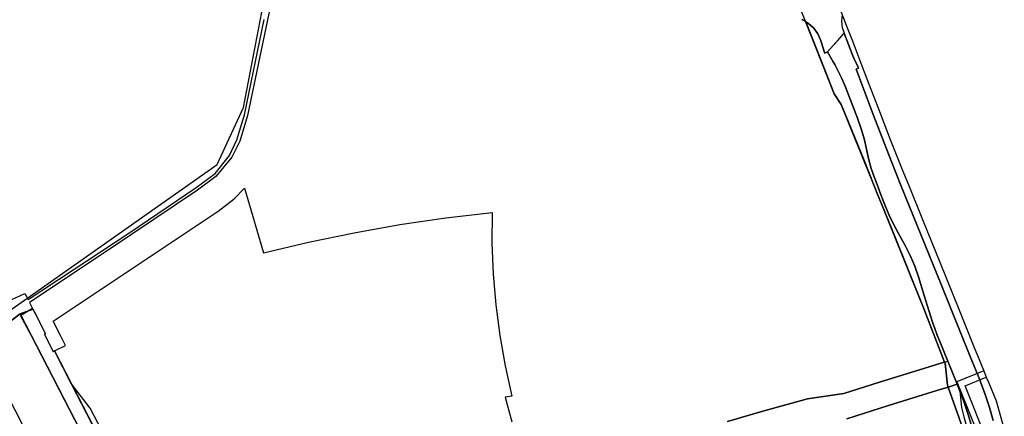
# Model space of a CAD drawing. Header units: metres. Extents: x 339653 to 341672, y 5744753 to 5747397.
# Tile 248 of 256: x 340632 to 341066, y 5746644 to 5746819. Entities that reach past the tile are written whole.
import ezdxf

# ---------------------------------------------------------------- set-up
doc = ezdxf.new("R2010")
doc.units = ezdxf.units.M
doc.header["$LTSCALE"] = 0.03
doc.layers.add('B-Flurstück', color=83, linetype='Continuous')
doc.layers.add('PF-Mischfläche', color=43, linetype='Continuous')
for name, color, linetype, lineweight in [('Flurstücke_Grenzpunkte', 7, 'Continuous', 25), ('Gewässer', 7, 'Continuous', 25), ('Historie', 7, 'Continuous', 25), ('Siedlung', 7, 'Continuous', 25), ('Vegetation', 7, 'Continuous', 25), ('Verkehr', 7, 'Continuous', 25)]:
    doc.layers.add(name, color=color, linetype=linetype, lineweight=lineweight)

msp = doc.modelspace()

# ---------------------------------------------------------------- linework, layer by layer
at = {"layer": 'B-Flurstück', "color": 83}
for points in [[(341037.406, 5746677.009, 0), (341036.264, 5746679.772, 0), (341035.195, 5746682.628, 0), (341034.279, 5746685.453, 0), (341030.613, 5746697.261, 0), (341028.058, 5746705.489, 0), (341026.377, 5746710.209, 0), (341024.444, 5746714.818, 0), (341022.182, 5746719.282, 0), (341019.181, 5746724.482, 0), (341016.831, 5746728.886, 0), (341014.948, 5746732.837, 0), (341013.197, 5746737.103, 0), (341011.353, 5746742.001, 0), (341009.812, 5746746.094, 0), (341008.558, 5746749.425, 0), (341007.241, 5746753.199, 0), (341006.115, 5746757.02, 0), (341005.266, 5746760.937, 0), (341004.277, 5746765.847, 0), (341002.877, 5746770.649, 0), (341001.216, 5746775.378, 0), (340995.796, 5746789.374, 0), (340994.205, 5746793.049, 0), (340992.414, 5746796.628, 0), (340991.143, 5746798.94, 0), (340990.48, 5746800.147, 0), (340987.975, 5746804.483, 0), (340986.87, 5746803.882, 0), (340986.549, 5746804.588, 0), (340986.296, 5746805.264, 0), (340984.858, 5746809.877, 0), (340983.775, 5746812.501, 0), (340981.975, 5746814.969, 0), (340979.675, 5746816.965, 0), (340978.417, 5746817.701, 0), (340985.035, 5746801.037, 0), (340990.973, 5746786.082, 0), (340994.013, 5746781.375, 0), (340997.195, 5746773.532, 0), (341003.763, 5746757.345, 0), (341008.545, 5746745.559, 0), (341010.209, 5746741.457, 0), (341011.749, 5746737.663, 0), (341017.586, 5746723.173, 0), (341030.549, 5746690.996, 0), (341039.513, 5746667.873, 0), (341039.726, 5746667.338, 0), (341040.768, 5746657.763, 0), (341041.086, 5746656.864, 0), (341047.503, 5746638.722, 0)], [(341037.993, 5746702.038, 0), (341020.473, 5746745.425, 0), (341015.975, 5746756.569, 0), (341008.127, 5746776.974, 0), (341000.534, 5746796.906, 0), (341001.671, 5746797.397, 0), (341001.039, 5746798.783, 0), (341000.35, 5746800.109, 0), (340999.659, 5746801.432, 0), (340999.064, 5746802.822, 0), (340995.292, 5746812.68, 0), (340987.975, 5746804.483, 0), (340990.48, 5746800.147, 0), (340991.143, 5746798.94, 0), (340992.414, 5746796.628, 0), (340994.205, 5746793.049, 0), (340995.796, 5746789.374, 0), (341001.216, 5746775.378, 0), (341002.877, 5746770.649, 0), (341004.277, 5746765.847, 0), (341005.266, 5746760.937, 0), (341006.115, 5746757.02, 0), (341007.241, 5746753.199, 0), (341008.558, 5746749.425, 0), (341009.812, 5746746.094, 0), (341011.353, 5746742.001, 0), (341013.197, 5746737.103, 0), (341014.948, 5746732.837, 0), (341016.831, 5746728.886, 0), (341019.181, 5746724.482, 0), (341022.182, 5746719.282, 0), (341024.444, 5746714.818, 0), (341026.377, 5746710.209, 0), (341028.058, 5746705.489, 0), (341030.613, 5746697.261, 0), (341034.279, 5746685.453, 0), (341035.195, 5746682.628, 0), (341036.264, 5746679.772, 0), (341037.406, 5746677.009, 0), (341040.944, 5746668.285, 0), (341045.05, 5746658.162, 0), (341045.508, 5746657.032, 0), (341046.214, 5746655.17, 0), (341047.815, 5746650.951, 0), (341049.795, 5746645.287, 0), (341051.239, 5746640.497, 0)], [(341060.857, 5746642.134, 0), (341059.244, 5746647.917, 0), (341057.447, 5746653.651, 0), (341055.377, 5746659.23, 0), (341055.007, 5746660.141, 0), (341050.829, 5746670.43, 0), (341037.993, 5746702.038, 0)], [(340682.707, 5746604.762, 0), (340655.066, 5746658.443, 0), (340647.664, 5746672.818, 0), (340647.089, 5746672.535, 0), (340644.881, 5746677.02, 0), (340643.443, 5746679.941, 0), (340643.634, 5746680.647, 0), (340640.778, 5746686.199, 0), (340639.273, 5746689.126, 0), (340638, 5746691.544, 0), (340632.759, 5746688.288, 0)], [(340632.759, 5746688.288, 0), (340638.104, 5746678.287, 0), (340649.734, 5746655.703, 0), (340658.661, 5746638.368, 0)], [(341051.239, 5746640.497, 0), (341049.795, 5746645.287, 0), (341047.815, 5746650.951, 0), (341046.214, 5746655.17, 0), (341045.508, 5746657.032, 0), (341045.05, 5746658.162, 0), (341040.944, 5746668.285, 0), (341037.406, 5746677.009, 0)], [(340996.497, 5746642.866, 0), (341014.782, 5746648.752, 0), (341036.172, 5746655.382, 0), (341038.634, 5746656.125, 0), (341041.086, 5746656.864, 0), (341040.768, 5746657.763, 0), (341039.726, 5746667.338, 0), (341039.513, 5746667.873, 0), (341037.812, 5746667.361, 0), (341035.491, 5746666.662, 0), (341032.705, 5746665.824, 0), (341010.879, 5746659.064, 0), (340995.163, 5746654.011, 0), (340979.17, 5746651.666, 0), (340959.548, 5746646.311, 0), (340944.008, 5746641.769, 0)], [(340683.409, 5746608.868, 0), (340673.429, 5746628.246, 0), (340663.447, 5746647.626, 0), (340655.066, 5746658.443, 0), (340682.707, 5746604.762, 0), (340684.673, 5746604.988, 0), (340707.944, 5746559.791, 0), (340708.094, 5746560.951, 0), (340699.89, 5746576.871, 0), (340690.735, 5746594.644, 0), (340692.893, 5746601.38, 0), (340690.152, 5746606.712, 0), (340683.409, 5746608.868, 0)]]:
    msp.add_polyline3d(points, dxfattribs=at)
at = {"layer": 'Flurstücke_Grenzpunkte', "color": 83}
for points in [[(340750.496, 5746861.011), (340741.509, 5746818.595), (340732.706, 5746776.471), (340729.327, 5746765.236), (340725.697, 5746758.162), (340718.707, 5746749.685), (340710.636, 5746743.676), (340681.525, 5746724.135), (340637.84, 5746694.887), (340636.7, 5746694.125), (340638.162, 5746691.283), (340632.52, 5746689.108), (340615.222, 5746676.033)], [(340628.958, 5746695.477), (340634.619, 5746698.166), (340636.037, 5746695.412), (340637.002, 5746696.053), (340680.858, 5746725), (340710.026, 5746744.725), (340718.388, 5746750.925), (340724.755, 5746758.843), (340727.981, 5746765.782), (340731.357, 5746776.725), (340740.043, 5746818.783)], [(341047.503, 5746638.722), (341041.086, 5746656.864), (341040.768, 5746657.763), (341039.726, 5746667.338), (341039.513, 5746667.873), (341030.549, 5746690.996), (341017.586, 5746723.173), (341011.749, 5746737.663), (341010.209, 5746741.457), (341008.545, 5746745.559), (341003.763, 5746757.345), (340997.195, 5746773.532), (340994.013, 5746781.375), (340990.973, 5746786.082), (340985.035, 5746801.037), (340978.417, 5746817.701), (340979.675, 5746816.965), (340981.975, 5746814.969), (340983.775, 5746812.501), (340984.858, 5746809.877), (340986.296, 5746805.264), (340986.549, 5746804.588), (340986.87, 5746803.882), (340987.975, 5746804.483), (340990.48, 5746800.147), (340991.143, 5746798.94), (340992.414, 5746796.628), (340994.205, 5746793.049), (340995.796, 5746789.374), (341001.216, 5746775.378), (341002.877, 5746770.649), (341004.277, 5746765.847), (341005.266, 5746760.937), (341006.115, 5746757.02), (341007.241, 5746753.199), (341008.558, 5746749.425), (341009.812, 5746746.094), (341011.353, 5746742.001), (341013.197, 5746737.103), (341014.948, 5746732.837), (341016.831, 5746728.886), (341019.181, 5746724.482), (341022.182, 5746719.282), (341024.444, 5746714.818), (341026.377, 5746710.209), (341028.058, 5746705.489), (341030.613, 5746697.261), (341034.279, 5746685.453), (341035.195, 5746682.628), (341036.264, 5746679.772), (341037.406, 5746677.009), (341040.944, 5746668.285), (341045.05, 5746658.162), (341045.508, 5746657.032), (341046.214, 5746655.17), (341047.815, 5746650.951), (341049.795, 5746645.287), (341051.239, 5746640.497)], [(341051.239, 5746640.497), (341049.795, 5746645.287), (341047.815, 5746650.951), (341046.214, 5746655.17), (341045.508, 5746657.032), (341045.05, 5746658.162), (341040.944, 5746668.285), (341037.406, 5746677.009), (341036.264, 5746679.772), (341035.195, 5746682.628), (341034.279, 5746685.453), (341030.613, 5746697.261), (341028.058, 5746705.489), (341026.377, 5746710.209), (341024.444, 5746714.818), (341022.182, 5746719.282), (341019.181, 5746724.482), (341016.831, 5746728.886), (341014.948, 5746732.837), (341013.197, 5746737.103), (341011.353, 5746742.001), (341009.812, 5746746.094), (341008.558, 5746749.425), (341007.241, 5746753.199), (341006.115, 5746757.02), (341005.266, 5746760.937), (341004.277, 5746765.847), (341002.877, 5746770.649), (341001.216, 5746775.378), (340995.796, 5746789.374), (340994.205, 5746793.049), (340992.414, 5746796.628), (340991.143, 5746798.94), (340990.48, 5746800.147), (340987.975, 5746804.483), (340990.765, 5746807.608), (340992.513, 5746809.567), (340995.292, 5746812.68), (340999.064, 5746802.822), (340999.659, 5746801.432), (341000.35, 5746800.109), (341001.039, 5746798.783), (341001.671, 5746797.397), (341000.534, 5746796.906), (341008.127, 5746776.974), (341015.975, 5746756.569), (341020.473, 5746745.425), (341037.993, 5746702.038), (341050.829, 5746670.43), (341055.007, 5746660.141), (341055.377, 5746659.23), (341057.447, 5746653.651), (341059.244, 5746647.917), (341060.857, 5746642.134)], [(340682.707, 5746604.762), (340647.664, 5746672.818), (340652.471, 5746675.185), (340650.263, 5746679.67), (340647.155, 5746685.982), (340719.79, 5746734.297), (340726.76, 5746739.753), (340731.36, 5746744.447), (340739.619, 5746715.966), (340759.525, 5746720.729), (340779.565, 5746724.899), (340799.719, 5746728.47), (340819.97, 5746731.441), (340840.301, 5746733.808), (340840.217, 5746720.208), (340840.75, 5746706.618), (340841.899, 5746693.065), (340843.664, 5746679.58), (340846.038, 5746666.187), (340849.018, 5746652.917), (340846.05, 5746652.421), (340848.948, 5746641.587)], [(340673.441, 5746609.678), (340632.52, 5746689.108), (340638.162, 5746691.283), (340639.273, 5746689.126), (340643.634, 5746680.647), (340643.443, 5746679.941), (340644.881, 5746677.02), (340647.089, 5746672.535), (340647.664, 5746672.818), (340682.707, 5746604.762)], [(340615.222, 5746676.033), (340632.52, 5746689.108), (340673.441, 5746609.678), (340696.413, 5746565.057), (340661.016, 5746546.895), (340669.364, 5746530.366), (340677.74, 5746513.782), (340667.523, 5746508.504), (340655.482, 5746502.297), (340648.471, 5746501.835), (340637.313, 5746517.818), (340625.908, 5746533.625)], [(340944.008, 5746641.769), (340959.548, 5746646.311), (340979.17, 5746651.666), (340995.163, 5746654.011), (341010.879, 5746659.064), (341032.705, 5746665.824), (341037.812, 5746667.361), (341039.513, 5746667.873), (341039.726, 5746667.338), (341040.768, 5746657.763), (341041.086, 5746656.864), (341036.172, 5746655.382), (341014.782, 5746648.752), (340996.497, 5746642.866)]]:
    msp.add_lwpolyline(points, dxfattribs=at)
at = {"layer": 'Gewässer', "color": 83}
for points in [[(340750.496, 5746861.011), (340741.509, 5746818.595), (340732.706, 5746776.471), (340729.327, 5746765.236), (340725.697, 5746758.162), (340718.707, 5746749.685), (340710.636, 5746743.676), (340681.525, 5746724.135), (340637.84, 5746694.887), (340636.7, 5746694.125), (340638.162, 5746691.283), (340632.52, 5746689.108), (340615.222, 5746676.033)], [(340628.958, 5746695.477), (340634.619, 5746698.166), (340636.037, 5746695.412), (340637.002, 5746696.053), (340680.858, 5746725), (340710.026, 5746744.725), (340718.388, 5746750.925), (340724.755, 5746758.843), (340727.981, 5746765.782), (340731.357, 5746776.725), (340740.043, 5746818.783)]]:
    msp.add_lwpolyline(points, dxfattribs=at)
at = {"layer": 'Historie', "color": 83}
for points in [[(340988.301, 5746837.016), (340995.781, 5746817.509), (340995.967, 5746817.023), (340999.081, 5746808.903), (340999.51, 5746807.783), (341002.194, 5746800.783), (341005.311, 5746792.654), (341011.114, 5746777.517), (341015.579, 5746765.87), (341021.513, 5746751.203), (341023.761, 5746745.649), (341030.119, 5746729.932), (341037.426, 5746711.869), (341043.287, 5746697.384), (341046.073, 5746690.497), (341052.886, 5746673.59), (341053.791, 5746671.487), (341056.786, 5746664.066), (341057.901, 5746661.279), (341058.832, 5746659.013), (341062.169, 5746650.8), (341063.213, 5746647.182), (341065.822, 5746638.201)], [(340988.301, 5746837.016), (340995.781, 5746817.509), (340995.967, 5746817.023), (340999.081, 5746808.903), (340999.51, 5746807.783), (341002.194, 5746800.783), (341005.311, 5746792.654), (341011.114, 5746777.517), (341015.579, 5746765.87), (341021.513, 5746751.203), (341023.761, 5746745.649), (341030.119, 5746729.932), (341037.426, 5746711.869), (341043.287, 5746697.384), (341046.073, 5746690.497), (341052.886, 5746673.59), (341053.791, 5746671.487), (341056.786, 5746664.066), (341044.937, 5746659.181), (341049.57, 5746647.684), (341054.825, 5746634.808)], [(341047.503, 5746638.722), (341041.086, 5746656.864), (341040.768, 5746657.763), (341039.726, 5746667.338), (341039.513, 5746667.873), (341030.549, 5746690.996), (341011.749, 5746737.663), (340994.013, 5746781.375), (340990.973, 5746786.082), (340974.152, 5746828.443)], [(341047.503, 5746638.722), (341041.086, 5746656.864), (341040.768, 5746657.763), (341039.726, 5746667.338), (341039.513, 5746667.873), (341030.549, 5746690.996), (341011.749, 5746737.663), (340994.013, 5746781.375), (340990.973, 5746786.082), (340974.152, 5746828.443)], [(341051.239, 5746640.497), (341049.795, 5746645.287), (341047.815, 5746650.951), (341046.214, 5746655.17), (341045.508, 5746657.032), (341045.05, 5746658.162), (341040.944, 5746668.285), (341037.406, 5746677.009), (341036.264, 5746679.772), (341035.195, 5746682.628), (341034.279, 5746685.453), (341030.613, 5746697.261), (341028.058, 5746705.489), (341026.377, 5746710.209), (341024.444, 5746714.818), (341022.182, 5746719.282), (341019.181, 5746724.482), (341016.831, 5746728.886), (341014.948, 5746732.837), (341013.197, 5746737.103), (341011.353, 5746742.001), (341009.812, 5746746.094), (341008.558, 5746749.425), (341007.241, 5746753.199), (341006.115, 5746757.02), (341005.266, 5746760.937), (341004.277, 5746765.847), (341002.877, 5746770.649), (341001.216, 5746775.378), (340995.796, 5746789.374), (340994.205, 5746793.049), (340992.414, 5746796.628), (340991.143, 5746798.94), (340990.48, 5746800.147), (340987.975, 5746804.483), (340990.765, 5746807.608), (340992.513, 5746809.567), (340995.292, 5746812.68), (340999.064, 5746802.822), (340999.659, 5746801.432), (341000.35, 5746800.109), (341001.039, 5746798.783), (341001.671, 5746797.397), (341000.534, 5746796.906), (341008.127, 5746776.974), (341015.975, 5746756.569), (341020.473, 5746745.425), (341037.993, 5746702.038), (341050.829, 5746670.43), (341055.007, 5746660.141), (341055.377, 5746659.23), (341057.447, 5746653.651), (341059.244, 5746647.917), (341060.857, 5746642.134)], [(341058.088, 5746633.561), (341048.609, 5746657.467), (341057.901, 5746661.279), (341058.832, 5746659.013), (341062.169, 5746650.8), (341063.213, 5746647.182), (341065.822, 5746638.201)]]:
    msp.add_lwpolyline(points, dxfattribs=at)
msp.add_lwpolyline([(340652.793, 5746602.686), (340615.222, 5746676.033), (340632.52, 5746689.108), (340670.232, 5746615.909), (340668.704, 5746610.787)], close=True, dxfattribs=at)
at = {"layer": 'PF-Mischfläche', "color": 83}
msp.add_lwpolyline([(340704.395, 5747030.306), (340652.685, 5746878.52), (340348.988, 5746808.78), (340481.137, 5746587.255), (340719.267, 5746754.924), (340730.825, 5746780.011), (340747.793, 5746867.896), (340792.982, 5746997.37)], close=True, dxfattribs=at)
at = {"layer": 'Siedlung', "color": 83}
msp.add_lwpolyline([(340682.707, 5746604.762), (340647.664, 5746672.818), (340652.471, 5746675.185), (340650.263, 5746679.67), (340647.155, 5746685.982), (340719.79, 5746734.297), (340726.76, 5746739.753), (340731.36, 5746744.447), (340739.619, 5746715.966), (340759.525, 5746720.729), (340779.565, 5746724.899), (340799.719, 5746728.47), (340819.97, 5746731.441), (340840.301, 5746733.808), (340840.217, 5746720.208), (340840.75, 5746706.618), (340841.899, 5746693.065), (340843.664, 5746679.58), (340846.038, 5746666.187), (340849.018, 5746652.917), (340846.05, 5746652.421), (340848.948, 5746641.587)], dxfattribs=at)
at = {"layer": 'Vegetation', "color": 83}
msp.add_lwpolyline([(340615.222, 5746676.033), (340632.52, 5746689.108), (340673.441, 5746609.678), (340696.413, 5746565.057), (340661.016, 5746546.895), (340669.364, 5746530.366), (340677.74, 5746513.782), (340667.523, 5746508.504), (340655.482, 5746502.297), (340648.471, 5746501.835), (340637.313, 5746517.818), (340625.908, 5746533.625)], dxfattribs=at)
at = {"layer": 'Verkehr', "color": 83}
for points in [[(340994.456, 5746820.965), (340994.094, 5746818.098), (340994.486, 5746815.211), (340995.292, 5746812.68), (340999.064, 5746802.822), (340999.659, 5746801.432), (341000.35, 5746800.109), (341001.039, 5746798.783), (341001.671, 5746797.397), (341000.534, 5746796.906), (341008.127, 5746776.974), (341015.975, 5746756.569), (341020.473, 5746745.425), (341037.993, 5746702.038), (341050.829, 5746670.43), (341055.007, 5746660.141), (341055.377, 5746659.23), (341057.447, 5746653.651), (341059.244, 5746647.917), (341060.857, 5746642.134)], [(341051.239, 5746640.497), (341049.795, 5746645.287), (341047.815, 5746650.951), (341046.214, 5746655.17), (341045.508, 5746657.032), (341045.05, 5746658.162), (341040.944, 5746668.285), (341037.406, 5746677.009), (341036.264, 5746679.772), (341035.195, 5746682.628), (341034.279, 5746685.453), (341030.613, 5746697.261), (341028.058, 5746705.489), (341026.377, 5746710.209), (341024.444, 5746714.818), (341022.182, 5746719.282), (341019.181, 5746724.482), (341016.831, 5746728.886), (341014.948, 5746732.837), (341013.197, 5746737.103), (341011.353, 5746742.001), (341009.812, 5746746.094), (341008.558, 5746749.425), (341007.241, 5746753.199), (341006.115, 5746757.02), (341005.266, 5746760.937), (341004.277, 5746765.847), (341002.877, 5746770.649), (341001.216, 5746775.378), (340995.796, 5746789.374), (340994.205, 5746793.049), (340992.414, 5746796.628), (340991.143, 5746798.94), (340990.48, 5746800.147), (340987.975, 5746804.483), (340986.87, 5746803.882), (340986.549, 5746804.588), (340986.296, 5746805.264), (340984.858, 5746809.877), (340983.775, 5746812.501), (340981.975, 5746814.969), (340979.675, 5746816.965), (340978.417, 5746817.701), (340976.613, 5746818.761)], [(340673.441, 5746609.678), (340632.52, 5746689.108), (340638.162, 5746691.283), (340639.273, 5746689.126), (340643.634, 5746680.647), (340643.443, 5746679.941), (340644.881, 5746677.02), (340647.089, 5746672.535), (340647.664, 5746672.818), (340682.707, 5746604.762)], [(340944.008, 5746641.769), (340959.548, 5746646.311), (340979.17, 5746651.666), (340995.163, 5746654.011), (341010.879, 5746659.064), (341032.705, 5746665.824), (341037.812, 5746667.361), (341039.513, 5746667.873), (341040.944, 5746668.285), (341045.05, 5746658.162), (341041.086, 5746656.864), (341036.172, 5746655.382), (341014.782, 5746648.752), (340996.497, 5746642.866)]]:
    msp.add_lwpolyline(points, dxfattribs=at)
msp.add_lwpolyline([(341048.056, 5746643.791), (341050.847, 5746633.625), (341051.724, 5746631.875), (341051.811, 5746631.702), (341055.797, 5746613.228), (341058.287, 5746608.97), (341060.9, 5746596.609), (341059.45, 5746596.295), (341056.771, 5746608.716), (341055.235, 5746608.386), (341055.032, 5746609.113), (341053.948, 5746612.213), (341052.211, 5746615.623), (341051.259, 5746619.702), (341049.025, 5746632.182), (341050.182, 5746632.68), (341049.667, 5746632.99), (341049.494, 5746633.094), (341047.503, 5746638.722), (341041.086, 5746656.864), (341045.05, 5746658.162), (341045.508, 5746657.032), (341046.214, 5746655.17), (341046.914, 5746647.936)], close=True, dxfattribs=at)

doc.saveas('drawing.dxf')
